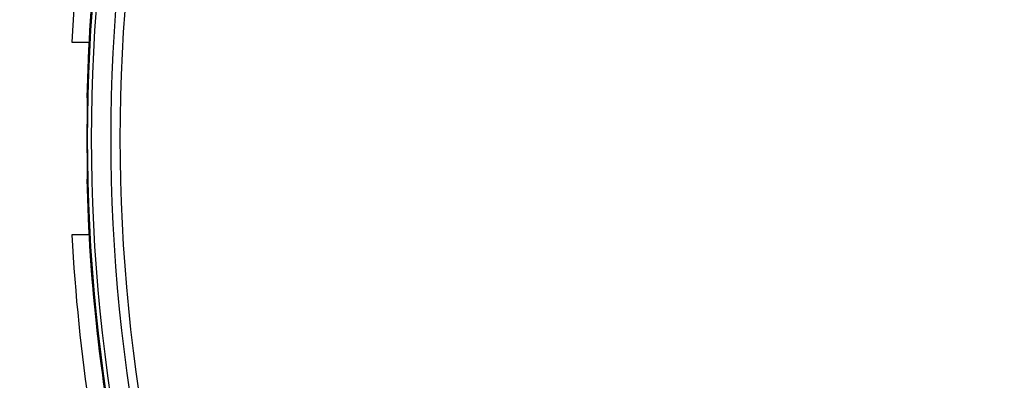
# Model space of a CAD drawing. Header units: millimetres. Extents: x 20 to 26059, y 28 to 17638.
# Tile 49 of 73: x 8953 to 9177, y 13209 to 13292. Entities that reach past the tile are written whole.
import ezdxf

# ---------------------------------------------------------------- set-up
doc = ezdxf.new("R2010")
doc.units = ezdxf.units.MM
doc.layers.add('COMPONENT_GEOMETRY', color=7, linetype='Continuous')
doc.styles.add('SLDTEXTSTYLE0', font='TXT', dxfattribs={"width": 0.75})
doc.dimstyles.new('SLDDIMSTYLE0', dxfattribs={"dimtxt": 150, "dimasz": 6.604, "dimexe": 0, "dimexo": 0.0625, "dimgap": 37.5, "dimtad": 0, "dimtih": 1, "dimtoh": 1, "dimdec": 0, "dimlfac": 0.5, "dimrnd": 1e-09, "dimzin": 12, "dimdsep": 46, "dimtxsty": 'SLDTEXTSTYLE0', "dimsah": 1, "dimcen": 0.09, "dimadec": 0, "dimazin": 3, "dimtfac": 1, "dimtdec": 0, "dimtofl": 0, "dimtmove": 0, "dimatfit": 3, "dimfxl": 1, "dimfrac": 2, "dimtolj": 1, "dimtzin": 12, "dimarcsym": 0})

# ---------------------------------------------------------------- blocks, each defined once
blk = doc.blocks.new('_D')
at = {"layer": 'COMPONENT_GEOMETRY', "color": 7, "ltscale": 2}
for p, q in [((2197.17, 13286.24), (2197.17, 17567.56)), ((15999.75, 13309.49), (15999.75, 17567.56)), ((2197.17, 17561.21), (8876.79, 17561.21)), ((15999.75, 17561.21), (9320.13, 17561.21))]:
    blk.add_line(p, q, dxfattribs=at)
for points in [[(2197.17, 17561.21), (2203.77, 17560.19), (2203.77, 17562.22)], [(15999.75, 17561.21), (15993.15, 17562.22), (15993.15, 17560.19)]]:
    blk.add_solid(points, dxfattribs=at)
at = {"layer": 'COMPONENT_GEOMETRY', "color": 7, "ltscale": 2, "insert": (8876.79, 17635.5), "char_height": 150, "attachment_point": 1, "style": 'SLDTEXTSTYLE0'}
blk.add_mtext('6901', dxfattribs=at)

msp = doc.modelspace()

# ---------------------------------------------------------------- linework, layer by layer
at = {"color": 7, "linetype": 'Continuous', "lineweight": 25, "ltscale": 2}
for p, q in [((8964.59, 13286.43), (8968.47, 13286.43)), ((8967.97, 13273.78), (8968.04, 13273.7)), ((8968.04, 13255.16), (8967.97, 13255.09)), ((8968.47, 13242.43), (8964.59, 13242.43))]:
    msp.add_line(p, q, dxfattribs=at)
at = {"color": 7, "linetype": 'Continuous', "lineweight": 25, "ltscale": 4}
for centre, radius, start, end in [((9367.86, 13264.43), 400, 168.6328, 178.6615), ((9367.86, 13264.43), 399.78, 168.6328, 191.3672), ((9367.86, 13264.43), 398.86, 168.6328, 191.3672), ((9367.86, 13264.43), 394.42, 168.6328, 191.3672), ((9367.86, 13264.43), 392.33, 168.6328, 191.3672), ((9368.06, 13265.8), 404, 171.2964, 177.0724), ((9367.86, 13264.43), 399.86, 179.2444, 180.7556), ((9367.86, 13264.43), 400, 181.3385, 191.3672), ((9368.06, 13263.07), 404, 182.9276, 188.7036), ((9367.86, 13264.43), 400, 184.1474, 191.3672)]:
    msp.add_arc(centre, radius, start, end, dxfattribs=at)
at = {"color": 7, "linetype": 'Continuous', "lineweight": 25, "ltscale": 2}
for points, knots in [([(8968.04, 13273.7), (8968.05, 13273.65), (8968.06, 13273.55), (8968.06, 13272.84), (8968.06, 13271.81), (8968.05, 13270.7), (8968.04, 13269.98), (8968.03, 13269.71)], [0, 0, 0, 0, 0.217051, 0.434103, 0.651134, 0.868185, 1, 1, 1, 1]), ([(8968.03, 13259.16), (8968.04, 13258.71), (8968.05, 13257.81), (8968.06, 13256.61), (8968.06, 13255.71), (8968.05, 13255.24), (8968.04, 13255.18), (8968.04, 13255.16)], [0, 0, 0, 0, 0.217103, 0.434207, 0.651285, 0.868325, 1, 1, 1, 1])]:
    msp.add_open_spline(points, degree=3, knots=knots, dxfattribs=at)

# ---------------------------------------------------------------- dimensions: what is measured, and where the dimension line sits
at = {"layer": 'COMPONENT_GEOMETRY', "color": 7, "ltscale": 2}
dim = msp.add_linear_dim(base=(2197.17, 17561.21), p1=(15999.75, 13306.95), p2=(2197.17, 13283.7), dimstyle='SLDDIMSTYLE0', dxfattribs=at)
dim.commit()
dim.dimension.update_dxf_attribs({"geometry": '_D', "text_midpoint": (9098.46, 17561.21), "dimtype": 160})

doc.saveas('drawing.dxf')
